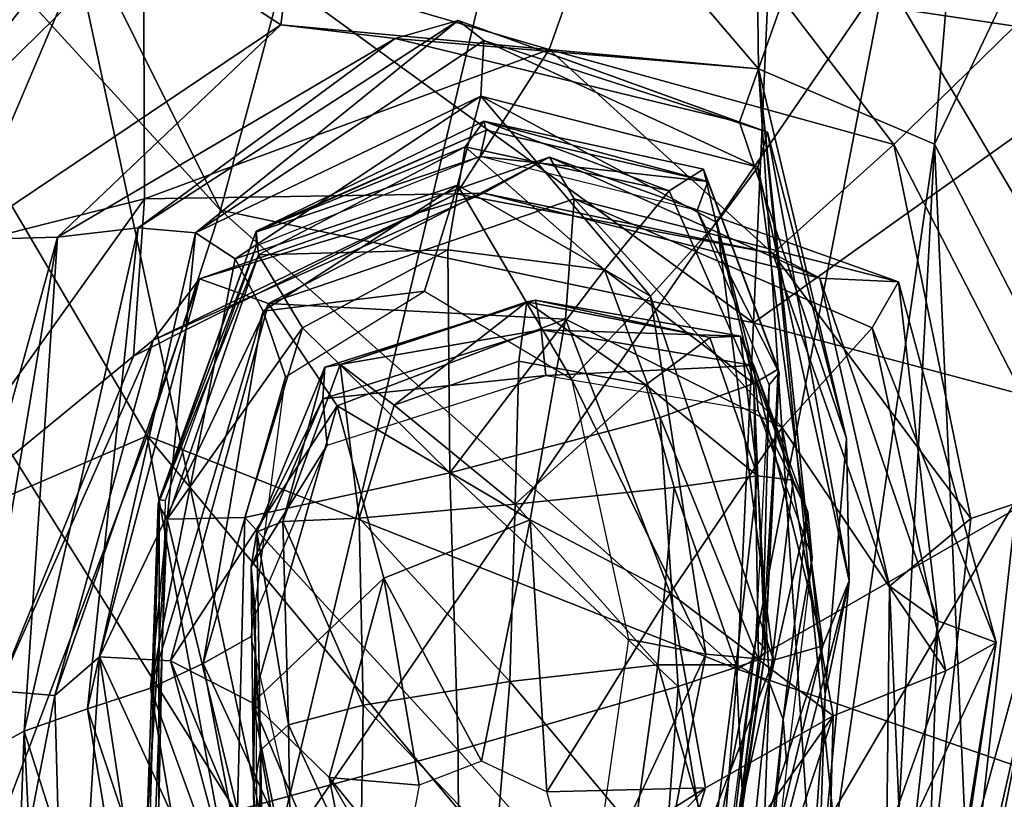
# Model space of a CAD drawing. Extents: x -76 to 76, y -20 to 79.
# Tile 65 of 175: x 0.37 to 0.945, y -15.352 to -14.896. Entities that reach past the tile are written whole.
import ezdxf

# ---------------------------------------------------------------- set-up
doc = ezdxf.new("R2010")
doc.units = 0

msp = doc.modelspace()

# ---------------------------------------------------------------- linework, layer by layer
for points in [[(0.55676, -14.63888, 25.3598), (0.80138, -14.92503, 25.3869), (0.79411, -14.31586, 25.5597)], [(0.9412, -14.53063, 25.77977), (0.79411, -14.31586, 25.5597), (0.80138, -14.92503, 25.3869)], [(0.48718, -15.00757, 27.93393), (0.24, -14.51178, 28.01375), (0.14811, -14.63669, 27.9838)], [(0.48718, -15.00757, 27.93393), (0.52324, -14.8732, 27.99752), (0.24, -14.51178, 28.01375)], [(0.90416, -14.96904, 25.70226), (0.9412, -14.53063, 25.77977), (0.80138, -14.92503, 25.3869)], [(0.9412, -14.53063, 25.77977), (0.90416, -14.96904, 25.70226), (1.01999, -14.72566, 26.1235)], [(0.70291, -14.61366, 24.87181), (0.51741, -15.39247, 24.7617), (0.37926, -14.74935, 24.69933)], [(0.70291, -14.61366, 24.87181), (0.87522, -14.871, 24.95204), (0.51741, -15.39247, 24.7617)], [(0.44434, -15.13946, 27.87504), (0.48718, -15.00757, 27.93393), (0.14811, -14.63669, 27.9838)], [(0.44434, -15.13946, 27.87504), (0.14811, -14.63669, 27.9838), (0.17967, -15.25376, 27.89129)], [(0.41784, -14.83106, 25.31876), (0.52244, -14.89935, 25.38861), (0.55676, -14.63888, 25.3598)], [(0.52244, -14.89935, 25.38861), (0.80138, -14.92503, 25.3869), (0.55676, -14.63888, 25.3598)], [(1.00376, -15.08852, 25.06716), (0.87522, -14.871, 24.95204), (1.10242, -14.72315, 25.20269)], [(0.90416, -14.96904, 25.70226), (0.96294, -15.0826, 26.06565), (1.01999, -14.72566, 26.1235)], [(0.2034, -14.89266, 24.61843), (0.37926, -14.74935, 24.69933), (0.51741, -15.39247, 24.7617)], [(1.02585, -14.91123, 27.82621), (1.00474, -14.75482, 27.91396), (0.80711, -14.87852, 27.95575)], [(0.72939, -14.77233, 26.82004), (0.67916, -14.91371, 26.76123), (0.44221, -14.8444, 26.90185)], [(0.67916, -14.91371, 26.76123), (0.72939, -14.77233, 26.82004), (0.88052, -14.96915, 26.66051)], [(0.72939, -14.77233, 26.82004), (1.00178, -14.85049, 26.63881), (0.88052, -14.96915, 26.66051)], [(0.41784, -14.83106, 25.31876), (0.30721, -14.79014, 25.31952), (0.27462, -15.01007, 25.33876)], [(0.22679, -15.05577, 26.90201), (0.18785, -14.82577, 27.04448), (0.44221, -14.8444, 26.90185)], [(0.41784, -14.83106, 25.31876), (0.27462, -15.01007, 25.33876), (0.33555, -15.02494, 25.4252)], [(0.52244, -14.89935, 25.38861), (0.41784, -14.83106, 25.31876), (0.33555, -15.02494, 25.4252)], [(0.22679, -15.05577, 26.90201), (0.44221, -14.8444, 26.90185), (0.44275, -15.00091, 26.80486)], [(0.67916, -14.91371, 26.76123), (0.44275, -15.00091, 26.80486), (0.44221, -14.8444, 26.90185)], [(0.88052, -14.96915, 26.66051), (1.00178, -14.85049, 26.63881), (0.98285, -15.16838, 26.43496)], [(0.52324, -14.8732, 27.99752), (0.48718, -15.00757, 27.93393), (0.7985, -15.07339, 27.86524)], [(0.87522, -14.871, 24.95204), (0.74825, -15.52415, 24.87027), (0.51741, -15.39247, 24.7617)], [(0.52324, -14.8732, 27.99752), (0.7985, -15.07339, 27.86524), (0.80711, -14.87852, 27.95575)], [(0.87522, -14.871, 24.95204), (1.00376, -15.08852, 25.06716), (0.74825, -15.52415, 24.87027)], [(1.02585, -14.91123, 27.82621), (0.80711, -14.87852, 27.95575), (0.7985, -15.07339, 27.86524)], [(0.24236, -15.51506, 24.65594), (0.2034, -14.89266, 24.61843), (0.51741, -15.39247, 24.7617)], [(0.52244, -14.89935, 25.38861), (0.33555, -15.02494, 25.4252), (0.39186, -15.02335, 25.56566)], [(0.58916, -14.90741, 25.53768), (0.52244, -14.89935, 25.38861), (0.39186, -15.02335, 25.56566)], [(0.626, -14.89674, 25.68442), (0.58916, -14.90741, 25.53768), (0.43903, -15.01783, 25.69381)], [(0.626, -14.89674, 25.68442), (0.43903, -15.01783, 25.69381), (0.47254, -15.0209, 25.7433)], [(0.64095, -14.90853, 25.74567), (0.626, -14.89674, 25.68442), (0.47254, -15.0209, 25.7433)], [(0.52244, -14.89935, 25.38861), (0.58916, -14.90741, 25.53768), (0.80138, -14.92503, 25.3869)], [(0.58916, -14.90741, 25.53768), (0.626, -14.89674, 25.68442), (0.7903, -14.95614, 25.55089)], [(0.626, -14.89674, 25.68442), (0.80666, -14.96207, 25.70009), (0.7903, -14.95614, 25.55089)], [(0.626, -14.89674, 25.68442), (0.64095, -14.90853, 25.74567), (0.80666, -14.96207, 25.70009)], [(0.58916, -14.90741, 25.53768), (0.39186, -15.02335, 25.56566), (0.43903, -15.01783, 25.69381)], [(0.58916, -14.90741, 25.53768), (0.7903, -14.95614, 25.55089), (0.80138, -14.92503, 25.3869)], [(0.67916, -14.91371, 26.76123), (0.62501, -14.99811, 26.67758), (0.44275, -15.00091, 26.80486)], [(0.64095, -14.90853, 25.74567), (0.47254, -15.0209, 25.7433), (0.63914, -14.94094, 25.74305)], [(0.62501, -14.99811, 26.67758), (0.67916, -14.91371, 26.76123), (0.80983, -15.03291, 26.60551)], [(0.64095, -14.90853, 25.74567), (0.63914, -14.94094, 25.74305), (0.80104, -14.98257, 25.76432)], [(0.64095, -14.90853, 25.74567), (0.80104, -14.98257, 25.76432), (0.80666, -14.96207, 25.70009)], [(0.67916, -14.91371, 26.76123), (0.88052, -14.96915, 26.66051), (0.80983, -15.03291, 26.60551)], [(1.03211, -15.13573, 27.70535), (1.02585, -14.91123, 27.82621), (0.7985, -15.07339, 27.86524)], [(0.7903, -14.95614, 25.55089), (0.85293, -15.14118, 25.6009), (0.80138, -14.92503, 25.3869)], [(0.83519, -15.44245, 25.49507), (0.84605, -15.37204, 25.47955), (0.80138, -14.92503, 25.3869)], [(0.85293, -15.14118, 25.6009), (0.84035, -15.29001, 25.53453), (0.80138, -14.92503, 25.3869)], [(0.90416, -14.96904, 25.70226), (0.80138, -14.92503, 25.3869), (0.84605, -15.37204, 25.47955)], [(0.84035, -15.29001, 25.53453), (0.83519, -15.44245, 25.49507), (0.80138, -14.92503, 25.3869)], [(0.47254, -15.0209, 25.7433), (0.49578, -15.03601, 25.73697), (0.63914, -14.94094, 25.74305)], [(0.62568, -14.99301, 25.70388), (0.63914, -14.94094, 25.74305), (0.49578, -15.03601, 25.73697)], [(0.62568, -14.99301, 25.70388), (0.73831, -15.05782, 25.71067), (0.63914, -14.94094, 25.74305)], [(0.63914, -14.94094, 25.74305), (0.77706, -15.01484, 25.759), (0.80104, -14.98257, 25.76432)], [(0.73831, -15.05782, 25.71067), (0.77706, -15.01484, 25.759), (0.63914, -14.94094, 25.74305)], [(0.63004, -14.97058, 25.86139), (0.64098, -14.95568, 25.79646), (0.50802, -15.01981, 25.78299)], [(0.64098, -14.95568, 25.79646), (0.64232, -14.96093, 25.74736), (0.50802, -15.01981, 25.78299)], [(0.63004, -14.97058, 25.86139), (0.74934, -14.99632, 25.87469), (0.64098, -14.95568, 25.79646)], [(0.64232, -14.96093, 25.74736), (0.64098, -14.95568, 25.79646), (0.77185, -14.99078, 25.75137)], [(0.64098, -14.95568, 25.79646), (0.76933, -14.98366, 25.81024), (0.77185, -14.99078, 25.75137)], [(0.74934, -14.99632, 25.87469), (0.76933, -14.98366, 25.81024), (0.64098, -14.95568, 25.79646)], [(0.85293, -15.14118, 25.6009), (0.7903, -14.95614, 25.55089), (0.80666, -14.96207, 25.70009)], [(0.64232, -14.96093, 25.74736), (0.63884, -14.97627, 25.70617), (0.50783, -15.02043, 25.74051)], [(0.64232, -14.96093, 25.74736), (0.50783, -15.02043, 25.74051), (0.50802, -15.01981, 25.78299)], [(0.64232, -14.96093, 25.74736), (0.77185, -14.99078, 25.75137), (0.63884, -14.97627, 25.70617)], [(0.85431, -15.224, 25.71406), (0.80666, -14.96207, 25.70009), (0.80104, -14.98257, 25.76432)], [(0.85431, -15.224, 25.71406), (0.85293, -15.14118, 25.6009), (0.80666, -14.96207, 25.70009)], [(0.50941, -15.03377, 25.8456), (0.63004, -14.97058, 25.86139), (0.50802, -15.01981, 25.78299)], [(0.63004, -14.97058, 25.86139), (0.50941, -15.03377, 25.8456), (0.61994, -15.0307, 25.91189)], [(0.63004, -14.97058, 25.86139), (0.61994, -15.0307, 25.91189), (0.71147, -15.04248, 25.90246)], [(0.74934, -14.99632, 25.87469), (0.63004, -14.97058, 25.86139), (0.71147, -15.04248, 25.90246)], [(0.88052, -14.96915, 26.66051), (0.92538, -15.1876, 26.50367), (0.80983, -15.03291, 26.60551)], [(0.88312, -15.36412, 25.67529), (0.90416, -14.96904, 25.70226), (0.84605, -15.37204, 25.47955)], [(0.92538, -15.1876, 26.50367), (0.88052, -14.96915, 26.66051), (0.98285, -15.16838, 26.43496)], [(0.88312, -15.36412, 25.67529), (0.92478, -15.42457, 25.90641), (0.90416, -14.96904, 25.70226)], [(0.92478, -15.42457, 25.90641), (0.96294, -15.0826, 26.06565), (0.90416, -14.96904, 25.70226)], [(0.64072, -14.99758, 26.53045), (0.67933, -14.97671, 26.39264), (0.4749, -15.04768, 26.37842)], [(0.51513, -15.06206, 26.32063), (0.4749, -15.04768, 26.37842), (0.67933, -14.97671, 26.39264)], [(0.63884, -14.97627, 25.70617), (0.50824, -15.02833, 25.7081), (0.50783, -15.02043, 25.74051)], [(0.69385, -15.00095, 26.33823), (0.51513, -15.06206, 26.32063), (0.67933, -14.97671, 26.39264)], [(0.77185, -14.99078, 25.75137), (0.76563, -15.0078, 25.6953), (0.63884, -14.97627, 25.70617)], [(0.64072, -14.99758, 26.53045), (0.83735, -15.0474, 26.47426), (0.67933, -14.97671, 26.39264)], [(0.69385, -15.00095, 26.33823), (0.67933, -14.97671, 26.39264), (0.88328, -15.04954, 26.34521)], [(0.83735, -15.0474, 26.47426), (0.88328, -15.04954, 26.34521), (0.67933, -14.97671, 26.39264)], [(0.8391, -15.26204, 25.77638), (0.80104, -14.98257, 25.76432), (0.77706, -15.01484, 25.759)], [(0.8391, -15.26204, 25.77638), (0.85431, -15.224, 25.71406), (0.80104, -14.98257, 25.76432)], [(0.74934, -14.99632, 25.87469), (0.7988, -15.10888, 25.86408), (0.76933, -14.98366, 25.81024)], [(0.7988, -15.10888, 25.86408), (0.81284, -15.10052, 25.80636), (0.76933, -14.98366, 25.81024)], [(0.77185, -14.99078, 25.75137), (0.76933, -14.98366, 25.81024), (0.81284, -15.10052, 25.80636)], [(0.51213, -15.06659, 25.69765), (0.62568, -14.99301, 25.70388), (0.49578, -15.03601, 25.73697)], [(0.62568, -14.99301, 25.70388), (0.51213, -15.06659, 25.69765), (0.60638, -15.0549, 25.64646)], [(0.62568, -14.99301, 25.70388), (0.60638, -15.0549, 25.64646), (0.69217, -15.10614, 25.64083)], [(0.73831, -15.05782, 25.71067), (0.62568, -14.99301, 25.70388), (0.69217, -15.10614, 25.64083)], [(0.77185, -14.99078, 25.75137), (0.81355, -15.10251, 25.74221), (0.76563, -15.0078, 25.6953)], [(0.81355, -15.10251, 25.74221), (0.77185, -14.99078, 25.75137), (0.81284, -15.10052, 25.80636)], [(0.62501, -14.99811, 26.67758), (0.43639, -15.09293, 26.69475), (0.44275, -15.00091, 26.80486)], [(0.44788, -15.08354, 26.5283), (0.43639, -15.09293, 26.69475), (0.62501, -14.99811, 26.67758)], [(0.64072, -14.99758, 26.53045), (0.44788, -15.08354, 26.5283), (0.62501, -14.99811, 26.67758)], [(0.44788, -15.08354, 26.5283), (0.64072, -14.99758, 26.53045), (0.4749, -15.04768, 26.37842)], [(0.64072, -14.99758, 26.53045), (0.62501, -14.99811, 26.67758), (0.80983, -15.03291, 26.60551)], [(0.83735, -15.0474, 26.47426), (0.64072, -14.99758, 26.53045), (0.80983, -15.03291, 26.60551)], [(0.7988, -15.10888, 25.86408), (0.74934, -14.99632, 25.87469), (0.71147, -15.04248, 25.90246)], [(0.2927, -15.21059, 26.7909), (0.22679, -15.05577, 26.90201), (0.44275, -15.00091, 26.80486)], [(0.2927, -15.21059, 26.7909), (0.44275, -15.00091, 26.80486), (0.43639, -15.09293, 26.69475)], [(0.69385, -15.00095, 26.33823), (0.68863, -15.07124, 26.35), (0.51513, -15.06206, 26.32063)], [(0.68863, -15.07124, 26.35), (0.69385, -15.00095, 26.33823), (0.81526, -15.13448, 26.31537)], [(0.69385, -15.00095, 26.33823), (0.86785, -15.07623, 26.29683), (0.81526, -15.13448, 26.31537)], [(0.86785, -15.07623, 26.29683), (0.69385, -15.00095, 26.33823), (0.88328, -15.04954, 26.34521)], [(0.48718, -15.00757, 27.93393), (0.44434, -15.13946, 27.87504), (0.78907, -15.27562, 27.79156)], [(0.48718, -15.00757, 27.93393), (0.78907, -15.27562, 27.79156), (0.7985, -15.07339, 27.86524)], [(0.81355, -15.10251, 25.74221), (0.8076, -15.10967, 25.67484), (0.76563, -15.0078, 25.6953)], [(0.81021, -15.27037, 25.77527), (0.77706, -15.01484, 25.759), (0.73831, -15.05782, 25.71067)], [(0.81021, -15.27037, 25.77527), (0.8391, -15.26204, 25.77638), (0.77706, -15.01484, 25.759)], [(0.37247, -15.31187, 25.73213), (0.43903, -15.01783, 25.69381), (0.39186, -15.02335, 25.56566)], [(0.37247, -15.31187, 25.73213), (0.40953, -15.2989, 25.76622), (0.43903, -15.01783, 25.69381)], [(0.40953, -15.2989, 25.76622), (0.47254, -15.0209, 25.7433), (0.43903, -15.01783, 25.69381)], [(0.40953, -15.2989, 25.76622), (0.44628, -15.28685, 25.74628), (0.47254, -15.0209, 25.7433)], [(0.44628, -15.28685, 25.74628), (0.49578, -15.03601, 25.73697), (0.47254, -15.0209, 25.7433)], [(0.45127, -15.17672, 25.74118), (0.45068, -15.17931, 25.78782), (0.50802, -15.01981, 25.78299)], [(0.50941, -15.03377, 25.8456), (0.50802, -15.01981, 25.78299), (0.45068, -15.17931, 25.78782)], [(0.50783, -15.02043, 25.74051), (0.45127, -15.17672, 25.74118), (0.50802, -15.01981, 25.78299)], [(0.45127, -15.17672, 25.74118), (0.50783, -15.02043, 25.74051), (0.50824, -15.02833, 25.7081)], [(0.34074, -15.32912, 25.62191), (0.39186, -15.02335, 25.56566), (0.30314, -15.34274, 25.49629)], [(0.39186, -15.02335, 25.56566), (0.33555, -15.02494, 25.4252), (0.30314, -15.34274, 25.49629)], [(0.34074, -15.32912, 25.62191), (0.37247, -15.31187, 25.73213), (0.39186, -15.02335, 25.56566)], [(0.45481, -15.17719, 25.70168), (0.45127, -15.17672, 25.74118), (0.50824, -15.02833, 25.7081)], [(0.45598, -15.18801, 25.84876), (0.50941, -15.03377, 25.8456), (0.45068, -15.17931, 25.78782)], [(0.50941, -15.03377, 25.8456), (0.45598, -15.18801, 25.84876), (0.53509, -15.07631, 25.88914)], [(0.50941, -15.03377, 25.8456), (0.53509, -15.07631, 25.88914), (0.61994, -15.0307, 25.91189)], [(0.62117, -15.16108, 25.91772), (0.61994, -15.0307, 25.91189), (0.53509, -15.07631, 25.88914)], [(0.61994, -15.0307, 25.91189), (0.62117, -15.16108, 25.91772), (0.71147, -15.04248, 25.90246)], [(0.92538, -15.1876, 26.50367), (0.87795, -15.22721, 26.47714), (0.80983, -15.03291, 26.60551)], [(0.83735, -15.0474, 26.47426), (0.80983, -15.03291, 26.60551), (0.87795, -15.22721, 26.47714)], [(0.51213, -15.06659, 25.69765), (0.49578, -15.03601, 25.73697), (0.44628, -15.28685, 25.74628)], [(0.62117, -15.16108, 25.91772), (0.74404, -15.12869, 25.90475), (0.71147, -15.04248, 25.90246)], [(0.74404, -15.12869, 25.90475), (0.7988, -15.10888, 25.86408), (0.71147, -15.04248, 25.90246)], [(0.39041, -15.2911, 26.46106), (0.44788, -15.08354, 26.5283), (0.4749, -15.04768, 26.37842)], [(0.41642, -15.26844, 26.28593), (0.39041, -15.2911, 26.46106), (0.4749, -15.04768, 26.37842)], [(0.41642, -15.26844, 26.28593), (0.4749, -15.04768, 26.37842), (0.51513, -15.06206, 26.32063)], [(0.90616, -15.24754, 26.36704), (0.83735, -15.0474, 26.47426), (0.87795, -15.22721, 26.47714)], [(0.83735, -15.0474, 26.47426), (0.90616, -15.24754, 26.36704), (0.88328, -15.04954, 26.34521)], [(0.86785, -15.07623, 26.29683), (0.88328, -15.04954, 26.34521), (0.94034, -15.26016, 26.25275)], [(0.90616, -15.24754, 26.36704), (0.94034, -15.26016, 26.25275), (0.88328, -15.04954, 26.34521)], [(0.51213, -15.06659, 25.69765), (0.52504, -15.1049, 25.64185), (0.60638, -15.0549, 25.64646)], [(0.45801, -15.27086, 26.22681), (0.41642, -15.26844, 26.28593), (0.51513, -15.06206, 26.32063)], [(0.45801, -15.27086, 26.22681), (0.51513, -15.06206, 26.32063), (0.55541, -15.12193, 26.33461)], [(0.68863, -15.07124, 26.35), (0.55541, -15.12193, 26.33461), (0.51513, -15.06206, 26.32063)], [(0.67449, -15.07755, 26.28353), (0.67108, -15.06017, 26.15883), (0.54813, -15.09936, 26.15701)], [(0.55715, -15.09782, 26.07888), (0.54813, -15.09936, 26.15701), (0.67108, -15.06017, 26.15883)], [(0.66606, -15.06116, 26.07627), (0.55715, -15.09782, 26.07888), (0.67108, -15.06017, 26.15883)], [(0.55715, -15.09782, 26.07888), (0.66606, -15.06116, 26.07627), (0.58865, -15.12158, 26.05644)], [(0.66606, -15.06116, 26.07627), (0.66149, -15.09578, 26.04052), (0.58865, -15.12158, 26.05644)], [(0.66149, -15.09578, 26.04052), (0.66606, -15.06116, 26.07627), (0.73559, -15.10957, 26.05802)], [(0.66606, -15.06116, 26.07627), (0.67108, -15.06017, 26.15883), (0.77305, -15.08193, 26.07946)], [(0.66606, -15.06116, 26.07627), (0.77305, -15.08193, 26.07946), (0.73559, -15.10957, 26.05802)], [(0.67108, -15.06017, 26.15883), (0.79098, -15.08109, 26.15524), (0.77305, -15.08193, 26.07946)], [(0.67108, -15.06017, 26.15883), (0.67449, -15.07755, 26.28353), (0.79098, -15.08109, 26.15524)], [(0.77058, -15.2669, 25.71352), (0.73831, -15.05782, 25.71067), (0.69217, -15.10614, 25.64083)], [(0.77058, -15.2669, 25.71352), (0.81021, -15.27037, 25.77527), (0.73831, -15.05782, 25.71067)], [(0.47713, -15.27236, 25.69442), (0.51213, -15.06659, 25.69765), (0.44628, -15.28685, 25.74628)], [(0.51213, -15.06659, 25.69765), (0.47713, -15.27236, 25.69442), (0.52504, -15.1049, 25.64185)], [(0.68863, -15.07124, 26.35), (0.66802, -15.18855, 26.41071), (0.55541, -15.12193, 26.33461)], [(0.66802, -15.18855, 26.41071), (0.68863, -15.07124, 26.35), (0.74976, -15.2313, 26.3871)], [(0.68863, -15.07124, 26.35), (0.81526, -15.13448, 26.31537), (0.74976, -15.2313, 26.3871)], [(1.03211, -15.13573, 27.70535), (0.7985, -15.07339, 27.86524), (0.78907, -15.27562, 27.79156)], [(0.45598, -15.18801, 25.84876), (0.50141, -15.18716, 25.90005), (0.53509, -15.07631, 25.88914)], [(0.50141, -15.18716, 25.90005), (0.62117, -15.16108, 25.91772), (0.53509, -15.07631, 25.88914)], [(0.67449, -15.07755, 26.28353), (0.54686, -15.11788, 26.28023), (0.67711, -15.10411, 26.42929)], [(0.54686, -15.11788, 26.28023), (0.67449, -15.07755, 26.28353), (0.54813, -15.09936, 26.15701)], [(0.67449, -15.07755, 26.28353), (0.67711, -15.10411, 26.42929), (0.79869, -15.09841, 26.27769)], [(0.67449, -15.07755, 26.28353), (0.79869, -15.09841, 26.27769), (0.79098, -15.08109, 26.15524)], [(0.86785, -15.07623, 26.29683), (0.91083, -15.27661, 26.21362), (0.81526, -15.13448, 26.31537)], [(0.91083, -15.27661, 26.21362), (0.86785, -15.07623, 26.29683), (0.94034, -15.26016, 26.25275)], [(0.39041, -15.2911, 26.46106), (0.35688, -15.28824, 26.65954), (0.44788, -15.08354, 26.5283)], [(0.35688, -15.28824, 26.65954), (0.43639, -15.09293, 26.69475), (0.44788, -15.08354, 26.5283)], [(0.77305, -15.08193, 26.07946), (0.80087, -15.16268, 26.08874), (0.73559, -15.10957, 26.05802)], [(0.80087, -15.16268, 26.08874), (0.77305, -15.08193, 26.07946), (0.79098, -15.08109, 26.15524)], [(0.82159, -15.16523, 26.1473), (0.80087, -15.16268, 26.08874), (0.79098, -15.08109, 26.15524)], [(0.82159, -15.16523, 26.1473), (0.79098, -15.08109, 26.15524), (0.79869, -15.09841, 26.27769)], [(0.95362, -15.36543, 26.01542), (0.96294, -15.0826, 26.06565), (0.92478, -15.42457, 25.90641)], [(1.00376, -15.08852, 25.06716), (0.89081, -15.58843, 24.98974), (0.74825, -15.52415, 24.87027)], [(1.00376, -15.08852, 25.06716), (1.08337, -15.47055, 25.35118), (0.89081, -15.58843, 24.98974)], [(0.35688, -15.28824, 26.65954), (0.2927, -15.21059, 26.7909), (0.43639, -15.09293, 26.69475)], [(0.66149, -15.09578, 26.04052), (0.65939, -15.17932, 26.0563), (0.58865, -15.12158, 26.05644)], [(0.65939, -15.17932, 26.0563), (0.66149, -15.09578, 26.04052), (0.73559, -15.10957, 26.05802)], [(0.52356, -15.18943, 26.08701), (0.50836, -15.19554, 26.14869), (0.54813, -15.09936, 26.15701)], [(0.54686, -15.11788, 26.28023), (0.54813, -15.09936, 26.15701), (0.50836, -15.19554, 26.14869)], [(0.52356, -15.18943, 26.08701), (0.55715, -15.09782, 26.07888), (0.56808, -15.18742, 26.0625)], [(0.55715, -15.09782, 26.07888), (0.52356, -15.18943, 26.08701), (0.54813, -15.09936, 26.15701)], [(0.55715, -15.09782, 26.07888), (0.58865, -15.12158, 26.05644), (0.56808, -15.18742, 26.0625)], [(0.67711, -15.10411, 26.42929), (0.8013, -15.12483, 26.42348), (0.79869, -15.09841, 26.27769)], [(0.83023, -15.18392, 26.26405), (0.82159, -15.16523, 26.1473), (0.79869, -15.09841, 26.27769)], [(0.83023, -15.18392, 26.26405), (0.79869, -15.09841, 26.27769), (0.8013, -15.12483, 26.42348)], [(0.81284, -15.10052, 25.80636), (0.7988, -15.10888, 25.86408), (0.80524, -15.26557, 25.79646)], [(0.81355, -15.10251, 25.74221), (0.80385, -15.26181, 25.72836), (0.8076, -15.10967, 25.67484)], [(0.80385, -15.26181, 25.72836), (0.81355, -15.10251, 25.74221), (0.80524, -15.26557, 25.79646)], [(0.81355, -15.10251, 25.74221), (0.81284, -15.10052, 25.80636), (0.80524, -15.26557, 25.79646)], [(0.47713, -15.27236, 25.69442), (0.50502, -15.25665, 25.62659), (0.52504, -15.1049, 25.64185)], [(0.54686, -15.11788, 26.28023), (0.54947, -15.14489, 26.42598), (0.67711, -15.10411, 26.42929)], [(0.72558, -15.25812, 25.62536), (0.77058, -15.2669, 25.71352), (0.69217, -15.10614, 25.64083)], [(0.7988, -15.10888, 25.86408), (0.74404, -15.12869, 25.90475), (0.8015, -15.27013, 25.85086)], [(0.7988, -15.10888, 25.86408), (0.8015, -15.27013, 25.85086), (0.80524, -15.26557, 25.79646)], [(0.75211, -15.16959, 26.06588), (0.65939, -15.17932, 26.0563), (0.73559, -15.10957, 26.05802)], [(0.80087, -15.16268, 26.08874), (0.75211, -15.16959, 26.06588), (0.73559, -15.10957, 26.05802)], [(0.80385, -15.26181, 25.72836), (0.79991, -15.25845, 25.65343), (0.8076, -15.10967, 25.67484)], [(0.50502, -15.21596, 26.26645), (0.54686, -15.11788, 26.28023), (0.50836, -15.19554, 26.14869)], [(0.54686, -15.11788, 26.28023), (0.50502, -15.21596, 26.26645), (0.54947, -15.14489, 26.42598)], [(0.50587, -15.29531, 26.25601), (0.45801, -15.27086, 26.22681), (0.55541, -15.12193, 26.33461)], [(0.50587, -15.29531, 26.25601), (0.55541, -15.12193, 26.33461), (0.58257, -15.22253, 26.40004)], [(0.66802, -15.18855, 26.41071), (0.58257, -15.22253, 26.40004), (0.55541, -15.12193, 26.33461)], [(0.65939, -15.17932, 26.0563), (0.56808, -15.18742, 26.0625), (0.58865, -15.12158, 26.05644)], [(0.83282, -15.21068, 26.40989), (0.83023, -15.18392, 26.26405), (0.8013, -15.12483, 26.42348)], [(0.74404, -15.12869, 25.90475), (0.62117, -15.16108, 25.91772), (0.75447, -15.28583, 25.89005)], [(0.74404, -15.12869, 25.90475), (0.75447, -15.28583, 25.89005), (0.8015, -15.27013, 25.85086)], [(0.74976, -15.2313, 26.3871), (0.81526, -15.13448, 26.31537), (0.84506, -15.30288, 26.24392)], [(1.02466, -15.35752, 27.63235), (1.03211, -15.13573, 27.70535), (0.78907, -15.27562, 27.79156)], [(0.91083, -15.27661, 26.21362), (0.84506, -15.30288, 26.24392), (0.81526, -15.13448, 26.31537)], [(0.35808, -15.36679, 27.80333), (0.44434, -15.13946, 27.87504), (0.17967, -15.25376, 27.89129)], [(0.35808, -15.36679, 27.80333), (0.51852, -15.54095, 27.71175), (0.44434, -15.13946, 27.87504)], [(0.44434, -15.13946, 27.87504), (0.76865, -15.52891, 27.71916), (0.78907, -15.27562, 27.79156)], [(0.51852, -15.54095, 27.71175), (0.76865, -15.52891, 27.71916), (0.44434, -15.13946, 27.87504)], [(0.85293, -15.14118, 25.6009), (0.85431, -15.224, 25.71406), (0.84035, -15.29001, 25.53453)], [(0.50502, -15.21596, 26.26645), (0.50762, -15.24353, 26.41224), (0.54947, -15.14489, 26.42598)], [(0.62117, -15.16108, 25.91772), (0.50141, -15.18716, 25.90005), (0.62597, -15.32297, 25.91249)], [(0.62117, -15.16108, 25.91772), (0.62597, -15.32297, 25.91249), (0.75447, -15.28583, 25.89005)], [(0.80087, -15.16268, 26.08874), (0.78834, -15.27323, 26.08128), (0.75211, -15.16959, 26.06588)], [(0.78834, -15.27323, 26.08128), (0.80087, -15.16268, 26.08874), (0.80791, -15.28373, 26.12878)], [(0.80087, -15.16268, 26.08874), (0.82159, -15.16523, 26.1473), (0.80791, -15.28373, 26.12878)], [(0.82159, -15.16523, 26.1473), (0.83023, -15.18392, 26.26405), (0.80791, -15.28373, 26.12878)], [(0.65939, -15.17932, 26.0563), (0.75211, -15.16959, 26.06588), (0.74261, -15.27312, 26.07)], [(0.78834, -15.27323, 26.08128), (0.74261, -15.27312, 26.07), (0.75211, -15.16959, 26.06588)], [(0.92538, -15.1876, 26.50367), (0.98285, -15.16838, 26.43496), (0.88995, -15.50879, 26.36814)], [(0.98285, -15.16838, 26.43496), (0.91754, -15.49813, 26.30595), (0.88995, -15.50879, 26.36814)], [(0.98285, -15.16838, 26.43496), (0.98475, -15.21855, 26.27774), (0.91754, -15.49813, 26.30595)], [(0.45127, -15.17672, 25.74118), (0.44611, -15.36004, 25.74179), (0.45068, -15.17931, 25.78782)], [(0.44611, -15.36004, 25.74179), (0.45127, -15.17672, 25.74118), (0.45109, -15.35598, 25.68777)], [(0.45127, -15.17672, 25.74118), (0.45481, -15.17719, 25.70168), (0.45109, -15.35598, 25.68777)], [(0.45598, -15.18801, 25.84876), (0.45068, -15.17931, 25.78782), (0.44433, -15.36393, 25.79864)], [(0.44611, -15.36004, 25.74179), (0.44433, -15.36393, 25.79864), (0.45068, -15.17931, 25.78782)], [(0.65939, -15.17932, 26.0563), (0.65618, -15.28297, 26.06381), (0.56808, -15.18742, 26.0625)], [(0.65618, -15.28297, 26.06381), (0.65939, -15.17932, 26.0563), (0.74261, -15.27312, 26.07)], [(0.83023, -15.18392, 26.26405), (0.81586, -15.30504, 26.24366), (0.80791, -15.28373, 26.12878)], [(0.83023, -15.18392, 26.26405), (0.83282, -15.21068, 26.40989), (0.81586, -15.30504, 26.24366)], [(0.44893, -15.36747, 25.86118), (0.45598, -15.18801, 25.84876), (0.44433, -15.36393, 25.79864)], [(0.45598, -15.18801, 25.84876), (0.44893, -15.36747, 25.86118), (0.49709, -15.35803, 25.90669)], [(0.50141, -15.18716, 25.90005), (0.45598, -15.18801, 25.84876), (0.49709, -15.35803, 25.90669)], [(0.50141, -15.18716, 25.90005), (0.49709, -15.35803, 25.90669), (0.62597, -15.32297, 25.91249)], [(0.52356, -15.18943, 26.08701), (0.52687, -15.30825, 26.07812), (0.50836, -15.19554, 26.14869)], [(0.52356, -15.18943, 26.08701), (0.56808, -15.18742, 26.0625), (0.57046, -15.29671, 26.06557)], [(0.52687, -15.30825, 26.07812), (0.52356, -15.18943, 26.08701), (0.57046, -15.29671, 26.06557)], [(0.65618, -15.28297, 26.06381), (0.57046, -15.29671, 26.06557), (0.56808, -15.18742, 26.0625)], [(0.66802, -15.18855, 26.41071), (0.63972, -15.32937, 26.49589), (0.58257, -15.22253, 26.40004)], [(0.63972, -15.32937, 26.49589), (0.66802, -15.18855, 26.41071), (0.67779, -15.3474, 26.48542)], [(0.66802, -15.18855, 26.41071), (0.74976, -15.2313, 26.3871), (0.67779, -15.3474, 26.48542)], [(0.92538, -15.1876, 26.50367), (0.88995, -15.50879, 26.36814), (0.87795, -15.22721, 26.47714)], [(0.50502, -15.21596, 26.26645), (0.50836, -15.19554, 26.14869), (0.51052, -15.32296, 26.12871)], [(0.52687, -15.30825, 26.07812), (0.51052, -15.32296, 26.12871), (0.50836, -15.19554, 26.14869)], [(0.83282, -15.21068, 26.40989), (0.81802, -15.33175, 26.39223), (0.81586, -15.30504, 26.24366)], [(0.50502, -15.21596, 26.26645), (0.5065, -15.3462, 26.24459), (0.50762, -15.24353, 26.41224)], [(0.5065, -15.3462, 26.24459), (0.50502, -15.21596, 26.26645), (0.51052, -15.32296, 26.12871)], [(0.98475, -15.21855, 26.27774), (0.93291, -15.5165, 26.18385), (0.91754, -15.49813, 26.30595)], [(0.98475, -15.21855, 26.27774), (0.96518, -15.29819, 26.10476), (0.93291, -15.5165, 26.18385)], [(0.55071, -15.33902, 26.34644), (0.50587, -15.29531, 26.25601), (0.58257, -15.22253, 26.40004)], [(0.55071, -15.33902, 26.34644), (0.58257, -15.22253, 26.40004), (0.60317, -15.34349, 26.4912)], [(0.63972, -15.32937, 26.49589), (0.60317, -15.34349, 26.4912), (0.58257, -15.22253, 26.40004)], [(0.8391, -15.26204, 25.77638), (0.76976, -15.55043, 25.78104), (0.85431, -15.224, 25.71406)], [(0.76976, -15.55043, 25.78104), (0.81658, -15.62288, 25.72064), (0.85431, -15.224, 25.71406)], [(0.85431, -15.224, 25.71406), (0.81658, -15.62288, 25.72064), (0.84035, -15.29001, 25.53453)], [(0.90616, -15.24754, 26.36704), (0.87795, -15.22721, 26.47714), (0.87467, -15.52696, 26.36087)], [(0.88995, -15.50879, 26.36814), (0.87467, -15.52696, 26.36087), (0.87795, -15.22721, 26.47714)], [(0.74976, -15.2313, 26.3871), (0.77047, -15.34497, 26.33789), (0.67779, -15.3474, 26.48542)], [(0.77047, -15.34497, 26.33789), (0.74976, -15.2313, 26.3871), (0.84506, -15.30288, 26.24392)], [(0.5065, -15.3462, 26.24459), (0.50865, -15.3737, 26.3931), (0.50762, -15.24353, 26.41224)], [(0.89627, -15.53549, 26.2679), (0.90616, -15.24754, 26.36704), (0.87467, -15.52696, 26.36087)], [(0.90616, -15.24754, 26.36704), (0.89627, -15.53549, 26.2679), (0.94034, -15.26016, 26.25275)], [(0.50502, -15.25665, 25.62659), (0.47713, -15.27236, 25.69442), (0.54013, -15.40876, 25.61103)], [(0.77058, -15.2669, 25.71352), (0.72558, -15.25812, 25.62536), (0.70384, -15.40973, 25.61019)], [(0.7792, -15.43436, 25.71834), (0.77773, -15.43069, 25.63966), (0.79991, -15.25845, 25.65343)], [(0.80385, -15.26181, 25.72836), (0.7792, -15.43436, 25.71834), (0.79991, -15.25845, 25.65343)], [(0.8391, -15.26204, 25.77638), (0.81021, -15.27037, 25.77527), (0.75239, -15.52989, 25.78274)], [(0.76976, -15.55043, 25.78104), (0.8391, -15.26204, 25.77638), (0.75239, -15.52989, 25.78274)], [(0.7792, -15.43436, 25.71834), (0.80385, -15.26181, 25.72836), (0.80524, -15.26557, 25.79646)], [(0.91083, -15.27661, 26.21362), (0.94034, -15.26016, 26.25275), (0.84061, -15.47555, 26.13371)], [(0.94034, -15.26016, 26.25275), (0.89703, -15.54767, 26.13203), (0.84061, -15.47555, 26.13371)], [(0.89627, -15.53549, 26.2679), (0.89703, -15.54767, 26.13203), (0.94034, -15.26016, 26.25275)], [(0.39041, -15.2911, 26.46106), (0.41642, -15.26844, 26.28593), (0.39793, -15.57437, 26.38531)], [(0.41642, -15.26844, 26.28593), (0.46186, -15.56682, 26.13272), (0.39793, -15.57437, 26.38531)], [(0.45801, -15.27086, 26.22681), (0.51409, -15.4811, 26.12969), (0.41642, -15.26844, 26.28593)], [(0.51409, -15.4811, 26.12969), (0.46186, -15.56682, 26.13272), (0.41642, -15.26844, 26.28593)], [(0.72949, -15.47726, 25.71086), (0.77058, -15.2669, 25.71352), (0.70384, -15.40973, 25.61019)], [(0.77058, -15.2669, 25.71352), (0.72949, -15.47726, 25.71086), (0.81021, -15.27037, 25.77527)], [(0.78055, -15.44199, 25.85632), (0.8015, -15.27013, 25.85086), (0.75447, -15.28583, 25.89005)], [(0.78028, -15.4381, 25.79218), (0.7792, -15.43436, 25.71834), (0.80524, -15.26557, 25.79646)], [(0.78028, -15.4381, 25.79218), (0.80524, -15.26557, 25.79646), (0.8015, -15.27013, 25.85086)], [(0.78055, -15.44199, 25.85632), (0.78028, -15.4381, 25.79218), (0.8015, -15.27013, 25.85086)], [(0.47713, -15.27236, 25.69442), (0.44628, -15.28685, 25.74628), (0.51549, -15.47684, 25.69647)], [(0.45801, -15.27086, 26.22681), (0.50587, -15.29531, 26.25601), (0.54114, -15.47058, 26.1744)], [(0.51409, -15.4811, 26.12969), (0.45801, -15.27086, 26.22681), (0.54114, -15.47058, 26.1744)], [(0.47713, -15.27236, 25.69442), (0.51549, -15.47684, 25.69647), (0.54013, -15.40876, 25.61103)], [(0.65618, -15.28297, 26.06381), (0.74261, -15.27312, 26.07), (0.72919, -15.37015, 26.01319)], [(0.77429, -15.38348, 26.03427), (0.72919, -15.37015, 26.01319), (0.74261, -15.27312, 26.07)], [(0.72949, -15.47726, 25.71086), (0.75239, -15.52989, 25.78274), (0.81021, -15.27037, 25.77527)], [(0.78834, -15.27323, 26.08128), (0.77429, -15.38348, 26.03427), (0.74261, -15.27312, 26.07)], [(1.02466, -15.35752, 27.63235), (0.78907, -15.27562, 27.79156), (0.76865, -15.52891, 27.71916)], [(0.77429, -15.38348, 26.03427), (0.78834, -15.27323, 26.08128), (0.79489, -15.40774, 26.09344)], [(0.78834, -15.27323, 26.08128), (0.80791, -15.28373, 26.12878), (0.79489, -15.40774, 26.09344)], [(0.91083, -15.27661, 26.21362), (0.84061, -15.47555, 26.13371), (0.84506, -15.30288, 26.24392)], [(0.44628, -15.28685, 25.74628), (0.40953, -15.2989, 25.76622), (0.48777, -15.53371, 25.76386)], [(0.44628, -15.28685, 25.74628), (0.48777, -15.53371, 25.76386), (0.51549, -15.47684, 25.69647)], [(0.65618, -15.28297, 26.06381), (0.64825, -15.37793, 26.00329), (0.57046, -15.29671, 26.06557)], [(0.742, -15.45288, 25.90433), (0.75447, -15.28583, 25.89005), (0.62597, -15.32297, 25.91249)], [(0.64825, -15.37793, 26.00329), (0.65618, -15.28297, 26.06381), (0.72919, -15.37015, 26.01319)], [(0.742, -15.45288, 25.90433), (0.78055, -15.44199, 25.85632), (0.75447, -15.28583, 25.89005)], [(0.80234, -15.43272, 26.21758), (0.79489, -15.40774, 26.09344), (0.80791, -15.28373, 26.12878)], [(0.81586, -15.30504, 26.24366), (0.80234, -15.43272, 26.21758), (0.80791, -15.28373, 26.12878)], [(0.35688, -15.28824, 26.65954), (0.39041, -15.2911, 26.46106), (0.33572, -15.57224, 26.6078)], [(0.39041, -15.2911, 26.46106), (0.39793, -15.57437, 26.38531), (0.33572, -15.57224, 26.6078)], [(0.83519, -15.44245, 25.49507), (0.84035, -15.29001, 25.53453), (0.81658, -15.62288, 25.72064)], [(0.40953, -15.2989, 25.76622), (0.37247, -15.31187, 25.73213), (0.4539, -15.56812, 25.79515)], [(0.40953, -15.2989, 25.76622), (0.4539, -15.56812, 25.79515), (0.48777, -15.53371, 25.76386)], [(0.55071, -15.33902, 26.34644), (0.57379, -15.45701, 26.2907), (0.50587, -15.29531, 26.25601)], [(0.57379, -15.45701, 26.2907), (0.54114, -15.47058, 26.1744), (0.50587, -15.29531, 26.25601)], [(0.52687, -15.30825, 26.07812), (0.57046, -15.29671, 26.06557), (0.56892, -15.39926, 26.00775)], [(0.64825, -15.37793, 26.00329), (0.56892, -15.39926, 26.00775), (0.57046, -15.29671, 26.06557)], [(0.96518, -15.29819, 26.10476), (0.94884, -15.57189, 26.03961), (0.93291, -15.5165, 26.18385)], [(0.77047, -15.34497, 26.33789), (0.84506, -15.30288, 26.24392), (0.73624, -15.45716, 26.29082)], [(0.84506, -15.30288, 26.24392), (0.79006, -15.46939, 26.17549), (0.73624, -15.45716, 26.29082)], [(0.84061, -15.47555, 26.13371), (0.79006, -15.46939, 26.17549), (0.84506, -15.30288, 26.24392)], [(0.52687, -15.30825, 26.07812), (0.52867, -15.42659, 26.02971), (0.51052, -15.32296, 26.12871)], [(0.52867, -15.42659, 26.02971), (0.52687, -15.30825, 26.07812), (0.56892, -15.39926, 26.00775)], [(0.80234, -15.43272, 26.21758), (0.81586, -15.30504, 26.24366), (0.80321, -15.45807, 26.37422)], [(0.81586, -15.30504, 26.24366), (0.81802, -15.33175, 26.39223), (0.80321, -15.45807, 26.37422)], [(0.34074, -15.32912, 25.62191), (0.35881, -15.68837, 25.66288), (0.37247, -15.31187, 25.73213)], [(0.35881, -15.68837, 25.66288), (0.39059, -15.67965, 25.79263), (0.37247, -15.31187, 25.73213)], [(0.37247, -15.31187, 25.73213), (0.39059, -15.67965, 25.79263), (0.4539, -15.56812, 25.79515)], [(0.62661, -15.4776, 25.92974), (0.62597, -15.32297, 25.91249), (0.49709, -15.35803, 25.90669)], [(0.50882, -15.48301, 26.21703), (0.5065, -15.3462, 26.24459), (0.51052, -15.32296, 26.12871)], [(0.51334, -15.45586, 26.09191), (0.50882, -15.48301, 26.21703), (0.51052, -15.32296, 26.12871)], [(0.52867, -15.42659, 26.02971), (0.51334, -15.45586, 26.09191), (0.51052, -15.32296, 26.12871)], [(0.62661, -15.4776, 25.92974), (0.742, -15.45288, 25.90433), (0.62597, -15.32297, 25.91249)], [(0.55071, -15.33902, 26.34644), (0.59403, -15.39237, 26.46747), (0.60924, -15.44191, 26.4428)], [(0.59403, -15.39237, 26.46747), (0.55071, -15.33902, 26.34644), (0.60317, -15.34349, 26.4912)], [(0.57379, -15.45701, 26.2907), (0.55071, -15.33902, 26.34644), (0.60924, -15.44191, 26.4428)], [(0.77047, -15.34497, 26.33789), (0.69147, -15.39497, 26.4637), (0.67779, -15.3474, 26.48542)], [(0.77047, -15.34497, 26.33789), (0.73624, -15.45716, 26.29082), (0.68079, -15.44189, 26.44291)], [(0.69147, -15.39497, 26.4637), (0.77047, -15.34497, 26.33789), (0.68079, -15.44189, 26.44291)], [(0.5065, -15.3462, 26.24459), (0.50882, -15.48301, 26.21703), (0.50865, -15.3737, 26.3931)]]:
    msp.add_3dface(points)

doc.saveas('drawing.dxf')
